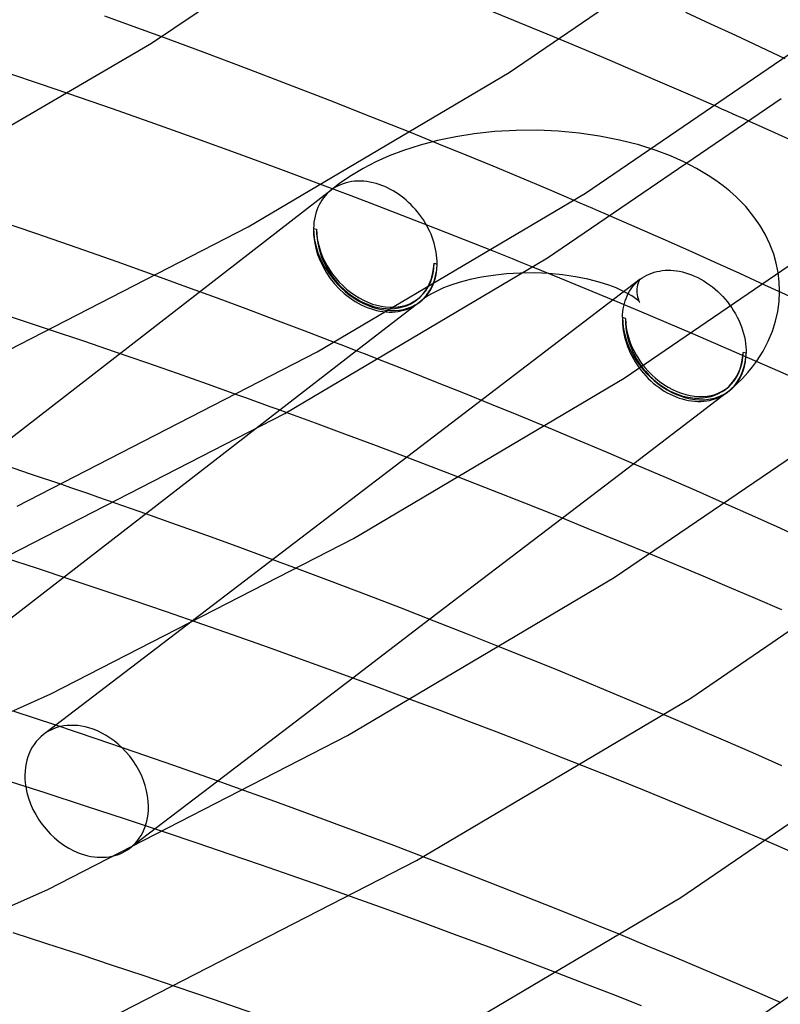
# Model space of a CAD drawing. Header units: millimetres. Extents: x -221 to 221, y -112 to 248.
# Tile 62 of 79: x 115 to 137, y 87 to 115. Entities that reach past the tile are written whole.
import ezdxf

# ---------------------------------------------------------------- set-up
doc = ezdxf.new("R2010")
doc.units = ezdxf.units.MM
doc.layers.add('HIDDEN', color=7, linetype='Continuous')
doc.layers.add('THICK', color=7, linetype='Continuous')

msp = doc.modelspace()

# ---------------------------------------------------------------- linework, layer by layer
at = {"layer": 'HIDDEN'}
for p, q in [((118.467, 114.629), (117.668, 114.918)), ((134.655, 114.692), (133.949, 115.015)), ((119.264, 114.337), (118.467, 114.629)), ((135.355, 114.369), (134.655, 114.692)), ((131.166, 113.951), (130.43, 114.26)), ((136.047, 114.046), (135.355, 114.369)), ((131.899, 113.641), (131.166, 113.951)), ((136.733, 113.723), (136.047, 114.046)), ((132.631, 113.328), (131.899, 113.641)), ((115.84, 113.016), (115.01, 113.297)), ((133.36, 113.014), (132.631, 113.328)), ((116.659, 112.737), (115.84, 113.016)), ((134.087, 112.698), (133.36, 113.014)), ((134.81, 112.38), (134.087, 112.698)), ((136.447, 111.65), (135.739, 111.967)), ((127.034, 111.332), (126.263, 111.644)), ((127.502, 111.535), (126.997, 111.429)), ((128.02, 111.617), (127.502, 111.535)), ((128.603, 111.68), (128.02, 111.617)), ((129.193, 111.713), (128.603, 111.68)), ((129.786, 111.718), (129.193, 111.713)), ((130.378, 111.693), (129.786, 111.718)), ((130.963, 111.639), (130.378, 111.693)), ((131.537, 111.556), (130.963, 111.639)), ((132.096, 111.445), (131.537, 111.556)), ((137.149, 111.332), (136.447, 111.65)), ((126.509, 111.301), (126.041, 111.152)), ((126.997, 111.429), (126.509, 111.301)), ((127.796, 111.021), (127.034, 111.332)), ((132.635, 111.306), (132.096, 111.445)), ((133.119, 111.152), (132.635, 111.306)), ((125.642, 110.999), (125.263, 110.832)), ((126.041, 111.152), (125.642, 110.999)), ((128.554, 110.708), (127.796, 111.021)), ((133.519, 110.999), (133.119, 111.152)), ((133.897, 110.832), (133.519, 110.999)), ((124.908, 110.649), (124.578, 110.453)), ((125.263, 110.832), (124.908, 110.649)), ((129.31, 110.392), (128.554, 110.708)), ((134.252, 110.649), (133.897, 110.832)), ((134.583, 110.453), (134.252, 110.649)), ((124.578, 110.453), (124.256, 110.234)), ((130.065, 110.074), (129.31, 110.392)), ((134.797, 110.31), (134.583, 110.453)), ((124.577, 109.877), (123.773, 110.181)), ((124.256, 110.234), (123.965, 110.003)), ((124.07, 110.082), (124.007, 110.037)), ((124.137, 110.124), (124.07, 110.082)), ((124.206, 110.161), (124.137, 110.124)), ((124.277, 110.194), (124.206, 110.161)), ((124.352, 110.222), (124.277, 110.194)), ((124.428, 110.246), (124.352, 110.222)), ((124.507, 110.265), (124.428, 110.246)), ((124.588, 110.28), (124.507, 110.265)), ((124.67, 110.289), (124.588, 110.28)), ((124.754, 110.294), (124.67, 110.289)), ((124.84, 110.295), (124.754, 110.294)), ((124.926, 110.29), (124.84, 110.295)), ((125.013, 110.281), (124.926, 110.29)), ((125.1, 110.267), (125.013, 110.281)), ((125.188, 110.248), (125.1, 110.267)), ((125.277, 110.225), (125.188, 110.248)), ((125.357, 110.2), (125.277, 110.225)), ((125.436, 110.171), (125.357, 110.2)), ((125.516, 110.138), (125.436, 110.171)), ((125.594, 110.103), (125.516, 110.138)), ((125.672, 110.063), (125.594, 110.103)), ((134.999, 110.162), (134.797, 110.31)), ((135.188, 110.009), (134.999, 110.162)), ((124.009, 110.038), (108.042, 97.686)), ((123.799, 109.828), (123.753, 109.764)), ((123.849, 109.889), (123.799, 109.828)), ((123.903, 109.945), (123.849, 109.889)), ((123.96, 109.998), (123.903, 109.945)), ((123.968, 110.005), (123.96, 109.998)), ((123.975, 110.011), (123.968, 110.005)), ((123.983, 110.018), (123.975, 110.011)), ((123.991, 110.024), (123.983, 110.018)), ((123.999, 110.03), (123.991, 110.024)), ((124.007, 110.037), (123.999, 110.03)), ((125.377, 109.572), (124.577, 109.877)), ((125.749, 110.02), (125.672, 110.063)), ((125.825, 109.974), (125.749, 110.02)), ((125.899, 109.925), (125.825, 109.974)), ((125.973, 109.873), (125.899, 109.925)), ((126.045, 109.817), (125.973, 109.873)), ((126.115, 109.759), (126.045, 109.817)), ((130.819, 109.753), (130.065, 110.074)), ((135.364, 109.852), (135.188, 110.009)), ((135.631, 109.579), (135.364, 109.852)), ((123.637, 109.552), (123.607, 109.476)), ((123.672, 109.626), (123.637, 109.552)), ((123.71, 109.697), (123.672, 109.626)), ((123.753, 109.764), (123.71, 109.697)), ((126.173, 109.265), (125.377, 109.572)), ((126.183, 109.698), (126.115, 109.759)), ((126.249, 109.634), (126.183, 109.698)), ((126.313, 109.568), (126.249, 109.634)), ((126.375, 109.5), (126.313, 109.568)), ((135.862, 109.297), (135.631, 109.579)), ((123.56, 109.316), (123.543, 109.232)), ((123.581, 109.397), (123.56, 109.316)), ((123.607, 109.476), (123.581, 109.397)), ((126.964, 108.958), (126.173, 109.265)), ((126.435, 109.429), (126.375, 109.5)), ((126.492, 109.356), (126.435, 109.429)), ((126.546, 109.282), (126.492, 109.356)), ((126.598, 109.205), (126.546, 109.282)), ((132.592, 108.986), (131.864, 109.303)), ((136.029, 109.056), (135.862, 109.297)), ((123.522, 109.059), (123.518, 108.97)), ((123.53, 109.146), (123.522, 109.059)), ((123.543, 109.232), (123.53, 109.146)), ((126.647, 109.127), (126.598, 109.205)), ((126.692, 109.048), (126.647, 109.127)), ((126.735, 108.968), (126.692, 109.048)), ((133.317, 108.667), (132.592, 108.986)), ((136.173, 108.811), (136.029, 109.056)), ((123.518, 108.97), (123.605, 108.945)), ((126.775, 108.886), (126.735, 108.968)), ((126.811, 108.804), (126.775, 108.886)), ((126.844, 108.721), (126.811, 108.804)), ((126.874, 108.637), (126.844, 108.721)), ((127.75, 108.649), (126.964, 108.958)), ((136.308, 108.531), (136.173, 108.811)), ((126.9, 108.553), (126.874, 108.637)), ((126.922, 108.469), (126.9, 108.553)), ((126.941, 108.384), (126.922, 108.469)), ((128.53, 108.339), (127.75, 108.649)), ((134.037, 108.347), (133.317, 108.667)), ((136.415, 108.247), (136.308, 108.531)), ((126.957, 108.301), (126.941, 108.384)), ((126.969, 108.217), (126.957, 108.301)), ((126.977, 108.134), (126.969, 108.217)), ((134.753, 108.026), (134.037, 108.347)), ((136.488, 107.991), (136.415, 108.247)), ((126.895, 107.995), (126.982, 107.97)), ((126.981, 108.051), (126.977, 108.134)), ((126.982, 107.97), (126.981, 108.051)), ((130.419, 107.577), (129.664, 107.884)), ((135.464, 107.704), (134.753, 108.026)), ((136.539, 107.733), (136.488, 107.991)), ((119.966, 107.325), (119.129, 107.628)), ((128.222, 107.6), (127.911, 107.535)), ((128.552, 107.652), (128.222, 107.6)), ((128.931, 107.693), (128.552, 107.652)), ((129.322, 107.716), (128.931, 107.693)), ((129.717, 107.719), (129.322, 107.716)), ((130.11, 107.702), (129.717, 107.719)), ((130.494, 107.667), (130.11, 107.702)), ((130.862, 107.614), (130.494, 107.667)), ((131.208, 107.545), (130.862, 107.614)), ((132.733, 107.585), (132.795, 107.623)), ((132.795, 107.623), (132.86, 107.659)), ((132.86, 107.659), (132.927, 107.69)), ((132.927, 107.69), (132.996, 107.717)), ((132.996, 107.717), (133.067, 107.741)), ((133.067, 107.741), (133.14, 107.76)), ((133.14, 107.76), (133.216, 107.775)), ((133.216, 107.775), (133.292, 107.787)), ((133.292, 107.787), (133.37, 107.794)), ((133.37, 107.794), (133.449, 107.797)), ((133.449, 107.797), (133.529, 107.795)), ((133.529, 107.795), (133.61, 107.79)), ((133.61, 107.79), (133.692, 107.781)), ((133.692, 107.781), (133.774, 107.767)), ((133.774, 107.767), (133.857, 107.749)), ((133.857, 107.749), (133.94, 107.728)), ((133.94, 107.728), (134.027, 107.7)), ((134.027, 107.7), (134.114, 107.669)), ((134.114, 107.669), (134.2, 107.633)), ((134.2, 107.633), (134.286, 107.593)), ((136.169, 107.382), (135.464, 107.704)), ((136.57, 107.476), (136.539, 107.733)), ((132.675, 107.543), (116.294, 95.05)), ((120.801, 107.019), (119.966, 107.325)), ((127.368, 107.378), (127.164, 107.3)), ((127.625, 107.46), (127.368, 107.378)), ((127.911, 107.535), (127.625, 107.46)), ((131.168, 107.269), (130.419, 107.577)), ((131.525, 107.463), (131.208, 107.545)), ((131.793, 107.378), (131.525, 107.463)), ((131.997, 107.3), (131.793, 107.378)), ((132.417, 107.271), (132.46, 107.33)), ((132.46, 107.33), (132.506, 107.385)), ((132.506, 107.385), (132.555, 107.438)), ((132.555, 107.438), (132.607, 107.487)), ((132.589, 107.336), (132.582, 107.279)), ((132.6, 107.39), (132.589, 107.336)), ((132.614, 107.438), (132.6, 107.39)), ((132.607, 107.487), (132.618, 107.497)), ((132.608, 107.488), (132.625, 107.503)), ((132.629, 107.48), (132.614, 107.438)), ((132.618, 107.497), (132.629, 107.506)), ((132.625, 107.503), (132.653, 107.532)), ((132.629, 107.506), (132.64, 107.515)), ((132.645, 107.513), (132.629, 107.48)), ((132.64, 107.515), (132.651, 107.524)), ((132.657, 107.535), (132.645, 107.513)), ((132.651, 107.524), (132.663, 107.533)), ((132.653, 107.532), (132.662, 107.542)), ((132.662, 107.542), (132.657, 107.535)), ((132.663, 107.533), (132.674, 107.542)), ((132.674, 107.542), (132.733, 107.585)), ((134.286, 107.593), (134.37, 107.549)), ((134.37, 107.549), (134.454, 107.5)), ((134.454, 107.5), (134.536, 107.448)), ((134.536, 107.448), (134.617, 107.392)), ((134.617, 107.392), (134.696, 107.333)), ((134.696, 107.333), (134.772, 107.27)), ((136.58, 107.22), (136.57, 107.476)), ((126.723, 107.078), (126.626, 107.011)), ((126.841, 107.147), (126.723, 107.078)), ((126.988, 107.222), (126.841, 107.147)), ((127.164, 107.3), (126.988, 107.222)), ((131.914, 106.96), (131.168, 107.269)), ((132.172, 107.222), (131.997, 107.3)), ((132.319, 107.147), (132.172, 107.222)), ((132.279, 107.009), (132.309, 107.079)), ((132.309, 107.079), (132.341, 107.146)), ((132.437, 107.078), (132.319, 107.147)), ((132.341, 107.146), (132.378, 107.21)), ((132.378, 107.21), (132.417, 107.271)), ((132.502, 107.034), (132.437, 107.078)), ((132.582, 107.279), (132.58, 107.22)), ((132.58, 107.22), (132.582, 107.161)), ((132.582, 107.161), (132.589, 107.104)), ((132.589, 107.104), (132.6, 107.05)), ((132.6, 107.05), (132.614, 107.001)), ((134.772, 107.27), (134.847, 107.204)), ((134.847, 107.204), (134.919, 107.134)), ((134.919, 107.134), (134.988, 107.062)), ((134.988, 107.062), (135.055, 106.987)), ((136.58, 107.215), (136.58, 107.22)), ((136.58, 107.211), (136.58, 107.215)), ((136.58, 107.206), (136.58, 107.211)), ((136.58, 107.202), (136.58, 107.206)), ((136.58, 107.197), (136.58, 107.202)), ((136.58, 107.193), (136.58, 107.197)), ((121.633, 106.711), (120.801, 107.019)), ((126.474, 106.888), (124.726, 105.536)), ((126.626, 107.011), (126.559, 106.958)), ((132.659, 106.648), (131.914, 106.96)), ((132.199, 106.711), (132.214, 106.789)), ((132.214, 106.789), (132.232, 106.864)), ((132.232, 106.864), (132.254, 106.938)), ((132.254, 106.938), (132.279, 107.009)), ((132.555, 106.996), (132.502, 107.034)), ((132.595, 106.963), (132.555, 106.996)), ((132.624, 106.937), (132.595, 106.963)), ((132.614, 107.001), (132.631, 106.956)), ((132.653, 106.907), (132.624, 106.937)), ((132.631, 106.956), (132.647, 106.922)), ((132.647, 106.922), (132.658, 106.904)), ((132.662, 106.897), (132.653, 106.907)), ((132.658, 106.904), (132.662, 106.897)), ((135.055, 106.987), (135.119, 106.909)), ((135.119, 106.909), (135.18, 106.829)), ((135.18, 106.829), (135.238, 106.747)), ((122.462, 106.4), (121.633, 106.711)), ((132.178, 106.47), (132.181, 106.552)), ((132.181, 106.552), (132.188, 106.632)), ((132.188, 106.632), (132.199, 106.711)), ((133.403, 106.333), (132.659, 106.648)), ((123.287, 106.088), (122.462, 106.4)), ((132.265, 106.445), (132.178, 106.47)), ((134.145, 106.016), (133.403, 106.333)), ((117.077, 105.805), (116.172, 106.11)), ((124.107, 105.775), (123.287, 106.088)), ((117.969, 105.501), (117.077, 105.805)), ((118.844, 105.199), (117.969, 105.501)), ((135.642, 105.47), (135.556, 105.495)), ((119.703, 104.9), (118.844, 105.199)), ((126.16, 104.976), (125.366, 105.287)), ((135.825, 105.093), (135.933, 105.24)), ((120.548, 104.602), (119.703, 104.9)), ((126.949, 104.663), (126.16, 104.976)), ((135.543, 104.767), (135.692, 104.931)), ((135.692, 104.931), (135.825, 105.093)), ((121.393, 104.3), (120.548, 104.602)), ((127.731, 104.35), (126.949, 104.663)), ((135.302, 104.531), (135.386, 104.609)), ((135.386, 104.609), (135.543, 104.767)), ((128.506, 104.037), (127.731, 104.35)), ((135.123, 104.379), (132.492, 102.373)), ((135.22, 104.458), (135.302, 104.531)), ((129.274, 103.723), (128.506, 104.037)), ((122.577, 103.873), (108.448, 92.942)), ((123.574, 103.508), (122.754, 103.808)), ((124.392, 103.205), (123.574, 103.508)), ((130.036, 103.409), (129.274, 103.723)), ((125.207, 102.9), (124.392, 103.205)), ((126.019, 102.593), (125.207, 102.9)), ((115.584, 102.086), (114.688, 102.386)), ((126.827, 102.285), (126.019, 102.593)), ((116.459, 101.789), (115.584, 102.086)), ((127.63, 101.976), (126.827, 102.285)), ((118.822, 100.969), (117.96, 101.272)), ((135.801, 100.924), (135.081, 101.245)), ((119.676, 100.667), (118.822, 100.969)), ((130.492, 100.848), (126.778, 98.015)), ((136.516, 100.603), (135.801, 100.924)), ((120.528, 100.361), (119.676, 100.667)), ((137.226, 100.28), (136.516, 100.603)), ((121.379, 100.052), (120.528, 100.361)), ((122.227, 99.741), (121.379, 100.052)), ((115.782, 99.437), (114.859, 99.738)), ((123.073, 99.428), (122.227, 99.741)), ((133.703, 99.533), (132.965, 99.84)), ((116.695, 99.135), (115.782, 99.437)), ((134.44, 99.223), (133.703, 99.533)), ((117.597, 98.834), (116.695, 99.135)), ((135.176, 98.911), (134.44, 99.223)), ((118.488, 98.534), (117.597, 98.834)), ((135.909, 98.597), (135.176, 98.911)), ((119.365, 98.235), (118.488, 98.534)), ((136.64, 98.281), (135.909, 98.597)), ((120.227, 97.938), (119.365, 98.235)), ((129.545, 96.917), (128.769, 97.229)), ((130.315, 96.605), (129.545, 96.917)), ((131.076, 96.292), (130.315, 96.605)), ((124.62, 96.37), (120.836, 93.484)), ((131.835, 95.978), (131.076, 96.292)), ((127.065, 95.46), (126.258, 95.763)), ((132.593, 95.661), (131.835, 95.978)), ((127.868, 95.155), (127.065, 95.46)), ((133.349, 95.341), (132.593, 95.661)), ((128.667, 94.849), (127.868, 95.155)), ((129.461, 94.541), (128.667, 94.849)), ((130.251, 94.232), (129.461, 94.541)), ((131.036, 93.923), (130.251, 94.232)), ((122.433, 92.91), (121.594, 93.213)), ((123.271, 92.604), (122.433, 92.91)), ((124.106, 92.296), (123.271, 92.604)), ((124.937, 91.986), (124.106, 92.296)), ((119.076, 92.141), (118.373, 91.605)), ((120.258, 91.744), (119.34, 92.053)), ((125.766, 91.675), (124.937, 91.986)), ((121.157, 91.439), (120.258, 91.744)), ((126.59, 91.361), (125.766, 91.675)), ((136.954, 91.486), (136.225, 91.796)), ((122.034, 91.137), (121.157, 91.439)), ((122.887, 90.84), (122.034, 91.137)), ((123.72, 90.547), (122.887, 90.84)), ((124.55, 90.252), (123.72, 90.547)), ((116.046, 88.926), (115.102, 89.233)), ((132.88, 88.861), (132.127, 89.171)), ((116.975, 88.621), (116.046, 88.926)), ((133.632, 88.548), (132.88, 88.861)), ((117.884, 88.32), (116.975, 88.621)), ((118.772, 88.023), (117.884, 88.32)), ((134.382, 88.233), (133.632, 88.548)), ((119.636, 87.731), (118.772, 88.023)), ((131.147, 87.796), (130.357, 88.1)), ((135.131, 87.915), (134.382, 88.233)), ((131.933, 87.49), (131.147, 87.796)), ((135.878, 87.595), (135.131, 87.915)), ((132.714, 87.183), (131.933, 87.49)), ((136.622, 87.273), (135.878, 87.595))]:
    msp.add_line(p, q, dxfattribs=at)
for centre, start in [((125.25, 108.47), 307.7324), ((133.91, 105.97), 307.3343)]:
    msp.add_arc(centre, 1.9, start, 310.8916, dxfattribs=at)
for centre, major_axis, ratio, start_param, end_param in [((125.25, 108.47), (1.224, -1.582), 0.775564, -2.385697, -0.814901), ((125.25, 108.47), (1.309, -1.512), 0.75, -2.427868, -0.000041), ((125.25, 108.47), (-1.163, 1.503), 0.775564, 0.755896, 3.141706), ((125.25, 108.47), (-1.244, 1.436), 0.75, 0.713724, 3.141552), ((125.25, 108.47), (-1.163, 1.503), 0.775564, -3.14148, -2.385697), ((125.25, 108.47), (1.224, -1.582), 0.775564, -0.000013, 0.755896), ((125.25, 108.47), (-1.244, 1.436), 0.75, 3.141552, 3.855317), ((125.25, 108.47), (1.309, -1.512), 0.75, -0.000041, 0.713724), ((125.25, 108.47), (1.224, -1.582), 0.775564, -0.814901, -0.000013), ((133.91, 105.97), (1.213, -1.59), 0.778465, -2.380307, -0.80951), ((133.91, 105.97), (1.309, -1.512), 0.75, -2.427868, -0.000041), ((133.91, 105.97), (1.152, -1.511), 0.778465, -2.380307, 0.000103), ((133.91, 105.97), (1.244, -1.436), 0.75, -2.427868, -0.000041), ((133.91, 105.97), (1.152, -1.511), 0.778465, 0.000103, 0.761286), ((133.91, 105.97), (1.244, -1.436), 0.75, -0.000041, 0.713724), ((133.91, 105.97), (1.213, -1.59), 0.778465, -0.000025, 0.705064), ((133.91, 105.97), (1.309, -1.512), 0.75, -0.000041, 0.655099), ((133.91, 105.97), (1.213, -1.59), 0.778465, -0.80951, -0.000025), ((117.16, 93.196), (-1.213, 1.59), 0.778465, -0.80951, -0.33433), ((117.16, 93.196), (-1.213, 1.59), 0.778465, -1.380975, -0.80951), ((117.16, 93.196), (-1.213, 1.59), 0.778465, 0.964895, 2.332082), ((117.16, 93.196), (-1.213, 1.59), 0.778465, 3.141568, 3.626968), ((117.16, 93.196), (-1.213, 1.59), 0.778465, 2.332082, 3.141568)]:
    msp.add_ellipse(centre, major_axis=major_axis, ratio=ratio, start_param=start_param, end_param=end_param, dxfattribs=at)
at = {"layer": 'THICK'}
for p, q in [((118.974, 114.155), (125.466, 118.541)), ((129, 113.336), (135.624, 117.858)), ((129.289, 114.732), (128.137, 115.201)), ((130.43, 114.26), (129.289, 114.732)), ((131.145, 109.96), (138.071, 114.692)), ((120.454, 113.896), (119.264, 114.337)), ((111.714, 109.924), (118.974, 114.155)), ((121.636, 113.451), (120.454, 113.896)), ((122.81, 113.003), (121.636, 113.451)), ((121.69, 109.008), (129, 113.336)), ((123.973, 112.552), (122.81, 113.003)), ((117.879, 112.316), (116.659, 112.737)), ((130.08, 108.147), (136.622, 112.607)), ((119.068, 111.898), (117.879, 112.316)), ((125.125, 112.099), (123.973, 112.552)), ((134.965, 112.311), (134.81, 112.38)), ((135.121, 112.243), (134.965, 112.311)), ((126.263, 111.644), (125.125, 112.099)), ((135.276, 112.174), (135.121, 112.243)), ((135.43, 112.105), (135.276, 112.174)), ((135.585, 112.036), (135.43, 112.105)), ((135.739, 111.967), (135.585, 112.036)), ((120.25, 111.476), (119.068, 111.898)), ((121.429, 111.049), (120.25, 111.476)), ((122.604, 110.617), (121.429, 111.049)), ((123.773, 110.181), (122.604, 110.617)), ((123.623, 105.506), (131.145, 109.96)), ((130.993, 109.678), (130.819, 109.753)), ((131.168, 109.603), (130.993, 109.678)), ((131.342, 109.529), (131.168, 109.603)), ((131.516, 109.453), (131.342, 109.529)), ((132.226, 104.772), (139.2, 109.536)), ((131.69, 109.378), (131.516, 109.453)), ((131.864, 109.303), (131.69, 109.378)), ((113.482, 104.794), (121.69, 109.008)), ((115.734, 108.825), (114.528, 109.237)), ((116.892, 108.423), (115.734, 108.825)), ((118.012, 108.028), (116.892, 108.423)), ((122.709, 103.783), (130.08, 108.147)), ((128.72, 108.264), (128.53, 108.339)), ((128.909, 108.188), (128.72, 108.264)), ((129.098, 108.112), (128.909, 108.188)), ((119.129, 107.628), (118.012, 108.028)), ((129.287, 108.036), (129.098, 108.112)), ((129.476, 107.96), (129.287, 108.036)), ((129.664, 107.884), (129.476, 107.96)), ((136.934, 107.029), (136.169, 107.382)), ((136.566, 106.917), (136.58, 107.193)), ((136.528, 106.642), (136.566, 106.917)), ((116.172, 106.11), (114.993, 106.502)), ((135.238, 106.747), (135.293, 106.661)), ((135.293, 106.661), (135.345, 106.574)), ((135.345, 106.574), (135.392, 106.485)), ((136.466, 106.365), (136.528, 106.642)), ((135.392, 106.485), (135.436, 106.395)), ((135.436, 106.395), (135.476, 106.303)), ((135.476, 106.303), (135.512, 106.211)), ((136.379, 106.088), (136.466, 106.365)), ((134.944, 105.672), (134.145, 106.016)), ((135.512, 106.211), (135.544, 106.118)), ((135.544, 106.118), (135.571, 106.025)), ((135.571, 106.025), (135.594, 105.931)), ((136.263, 105.808), (136.379, 106.088)), ((124.318, 105.694), (124.107, 105.775)), ((124.528, 105.613), (124.318, 105.694)), ((135.74, 105.325), (134.944, 105.672)), ((135.594, 105.931), (135.613, 105.838)), ((135.613, 105.838), (135.627, 105.745)), ((135.627, 105.745), (135.637, 105.652)), ((136.116, 105.527), (136.263, 105.808)), ((115.207, 101.184), (123.623, 105.506)), ((124.726, 105.536), (122.577, 103.873)), ((124.738, 105.531), (124.528, 105.613)), ((124.948, 105.45), (124.738, 105.531)), ((125.157, 105.369), (124.948, 105.45)), ((135.637, 105.652), (135.642, 105.561)), ((135.642, 105.561), (135.642, 105.47)), ((135.933, 105.24), (136.116, 105.527)), ((125.366, 105.287), (125.157, 105.369)), ((136.532, 104.977), (135.74, 105.325)), ((137.319, 104.627), (136.532, 104.977)), ((124.642, 100.281), (132.226, 104.772)), ((121.62, 104.219), (121.393, 104.3)), ((121.847, 104.137), (121.62, 104.219)), ((122.074, 104.055), (121.847, 104.137)), ((122.301, 103.973), (122.074, 104.055)), ((114.432, 99.533), (122.709, 103.783)), ((122.527, 103.891), (122.301, 103.973)), ((122.754, 103.808), (122.527, 103.891)), ((131.947, 99.186), (138.598, 103.72)), ((130.883, 103.055), (130.036, 103.409)), ((131.729, 102.698), (130.883, 103.055)), ((132.573, 102.338), (131.729, 102.698)), ((132.492, 102.373), (130.492, 100.848)), ((133.413, 101.976), (132.573, 102.338)), ((128.538, 101.622), (127.63, 101.976)), ((134.249, 101.611), (133.413, 101.976)), ((116.714, 101.702), (116.459, 101.789)), ((116.968, 101.615), (116.714, 101.702)), ((117.219, 101.528), (116.968, 101.615)), ((117.469, 101.442), (117.219, 101.528)), ((129.44, 101.267), (128.538, 101.622)), ((135.081, 101.245), (134.249, 101.611)), ((117.716, 101.357), (117.469, 101.442)), ((117.96, 101.272), (117.716, 101.357)), ((130.334, 100.911), (129.44, 101.267)), ((131.219, 100.555), (130.334, 100.911)), ((132.096, 100.198), (131.219, 100.555)), ((134.093, 95.81), (141.15, 100.632)), ((116.157, 95.924), (124.642, 100.281)), ((132.965, 99.84), (132.096, 100.198)), ((124.038, 99.066), (123.073, 99.428)), ((124.998, 98.702), (124.038, 99.066)), ((124.469, 94.759), (131.947, 99.186)), ((125.952, 98.336), (124.998, 98.702)), ((126.899, 97.968), (125.952, 98.336)), ((126.778, 98.015), (124.62, 96.37)), ((127.838, 97.599), (126.899, 97.968)), ((121.247, 97.582), (120.227, 97.938)), ((122.254, 97.225), (121.247, 97.582)), ((128.769, 97.229), (127.838, 97.599)), ((123.259, 96.865), (122.254, 97.225)), ((124.262, 96.501), (123.259, 96.865)), ((125.262, 96.133), (124.262, 96.501)), ((126.258, 95.763), (125.262, 96.133)), ((106.807, 91.777), (116.157, 95.924)), ((126.402, 91.257), (134.093, 95.81)), ((116.293, 95.051), (115.129, 95.437)), ((134.178, 94.987), (133.349, 95.341)), ((116.294, 95.05), (115.947, 94.786)), ((117.425, 94.669), (116.293, 95.051)), ((135.005, 94.63), (134.178, 94.987)), ((116.073, 90.448), (124.469, 94.759)), ((118.519, 94.295), (117.425, 94.669)), ((133.813, 90.224), (140.574, 94.834)), ((135.827, 94.271), (135.005, 94.63)), ((119.57, 93.931), (118.519, 94.295)), ((136.645, 93.911), (135.827, 94.271)), ((120.584, 93.574), (119.57, 93.931)), ((131.918, 93.571), (131.036, 93.923)), ((121.594, 93.213), (120.584, 93.574)), ((132.791, 93.219), (131.918, 93.571)), ((115.995, 93.151), (114.85, 93.518)), ((120.836, 93.484), (119.076, 92.141)), ((117.128, 92.784), (115.995, 93.151)), ((133.657, 92.867), (132.791, 93.219)), ((118.244, 92.417), (117.128, 92.784)), ((134.514, 92.513), (133.657, 92.867)), ((135.37, 92.156), (134.514, 92.513)), ((119.34, 92.053), (118.244, 92.417)), ((136.225, 91.796), (135.37, 92.156)), ((135.959, 86.849), (143.104, 91.729)), ((127.532, 90.999), (126.59, 91.361)), ((117.798, 86.839), (126.402, 91.257)), ((128.468, 90.635), (127.532, 90.999)), ((129.396, 90.27), (128.468, 90.635)), ((106.794, 86.332), (116.073, 90.448)), ((125.526, 89.901), (124.55, 90.252)), ((126.229, 85.734), (133.813, 90.224)), ((130.315, 89.904), (129.396, 90.27)), ((126.5, 89.546), (125.526, 89.901)), ((131.226, 89.538), (130.315, 89.904)), ((127.47, 89.188), (126.5, 89.546)), ((132.127, 89.171), (131.226, 89.538)), ((128.437, 88.828), (127.47, 89.188)), ((129.4, 88.465), (128.437, 88.828)), ((130.357, 88.1), (129.4, 88.465)), ((120.741, 87.352), (119.636, 87.731)), ((121.791, 86.986), (120.741, 87.352))]:
    msp.add_line(p, q, dxfattribs=at)
for centre, major_axis, ratio, start_param, end_param in [((133.91, 105.97), (1.213, -1.59), 0.778465, 0.705064, 0.761286), ((133.91, 105.97), (1.309, -1.512), 0.75, 0.655099, 0.713724), ((117.16, 93.196), (-1.213, 1.59), 0.778465, -0.33433, -0.000025), ((117.16, 93.196), (-1.213, 1.59), 0.778465, -0.000025, 0.964895), ((117.16, 93.196), (-1.213, 1.59), 0.778465, -2.656218, -1.380975)]:
    msp.add_ellipse(centre, major_axis=major_axis, ratio=ratio, start_param=start_param, end_param=end_param, dxfattribs=at)

doc.saveas('drawing.dxf')
